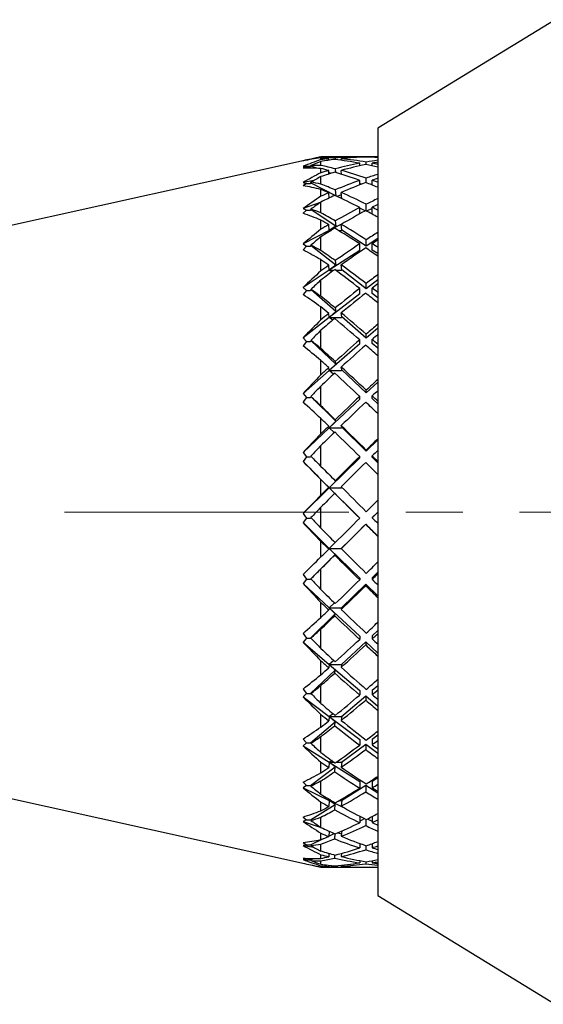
# Model space of a CAD drawing. Header units: inches. Extents: x 1.2 to 31.5, y 0.3 to 21.7.
# Tile 2 of 20: x 3.2 to 4.2, y 10.1 to 11.8. Entities that reach past the tile are written whole.
import ezdxf

# ---------------------------------------------------------------- set-up
doc = ezdxf.new("R2010")
doc.units = ezdxf.units.IN
doc.header["$MEASUREMENT"] = 0
doc.linetypes.add('CENTERX2', pattern=[0.8, 0.5, -0.1, 0.1, -0.1])

msp = doc.modelspace()

# ---------------------------------------------------------------- linework, layer by layer
at = {"color": 7, "linetype": 'Continuous', "lineweight": 25}
for p, q in [((4.178, 11.8381), (3.8658, 11.647)), ((3.8658, 11.647), (3.8658, 10.297)), ((3.7372, 11.5906), (1.9958, 11.2046)), ((3.7406, 11.5913), (3.7345, 11.5897)), ((3.7406, 11.5913), (3.743, 11.5913)), ((3.7484, 11.5922), (3.7482, 11.593)), ((3.7658, 11.5969), (3.7577, 11.5952)), ((3.823, 11.5969), (3.7658, 11.5969)), ((3.7658, 11.5963), (3.7658, 11.5969)), ((3.7658, 11.5919), (3.7658, 11.5948)), ((3.7797, 11.591), (3.7795, 11.5935)), ((3.791, 11.5946), (3.7912, 11.5922)), ((3.8019, 11.5908), (3.8016, 11.5936)), ((3.834, 11.5961), (3.834, 11.5969)), ((3.8455, 11.5965), (3.8455, 11.5969)), ((3.8561, 11.5961), (3.8561, 11.5969)), ((3.7485, 11.5804), (3.7345, 11.5801)), ((3.7345, 11.5801), (3.7406, 11.58)), ((3.7406, 11.58), (3.7345, 11.5771)), ((3.7406, 11.58), (3.7476, 11.58)), ((3.7476, 11.58), (3.7485, 11.5803)), ((3.7485, 11.5803), (3.7482, 11.5818)), ((3.7586, 11.5767), (3.7485, 11.5803)), ((3.7658, 11.5819), (3.7658, 11.5889)), ((3.7658, 11.5688), (3.7658, 11.5764)), ((3.78, 11.5667), (3.7795, 11.5727)), ((3.791, 11.5758), (3.7916, 11.5693)), ((3.8023, 11.566), (3.8016, 11.573)), ((3.834, 11.5811), (3.834, 11.5855)), ((3.8455, 11.5832), (3.8455, 11.5876)), ((3.8561, 11.5809), (3.8561, 11.5856)), ((3.7541, 11.5555), (3.7345, 11.5517)), ((3.7658, 11.5489), (3.7658, 11.5621)), ((3.7836, 11.5677), (3.7798, 11.5691)), ((3.834, 11.5475), (3.834, 11.5554)), ((3.8455, 11.5512), (3.8455, 11.5595)), ((3.8561, 11.5471), (3.8561, 11.5558)), ((3.7345, 11.5517), (3.7406, 11.5502)), ((3.7406, 11.5502), (3.7345, 11.546)), ((3.7406, 11.5502), (3.7476, 11.5502)), ((3.7476, 11.5502), (3.7485, 11.5507)), ((3.7485, 11.5507), (3.7482, 11.5521)), ((3.792, 11.5283), (3.7485, 11.5507)), ((3.7658, 11.5275), (3.7658, 11.5396)), ((3.791, 11.5387), (3.792, 11.5283)), ((3.8369, 11.5486), (3.834, 11.5497)), ((3.8561, 11.5494), (3.8531, 11.5483)), ((3.7804, 11.5244), (3.7795, 11.5337)), ((3.792, 11.5283), (3.7918, 11.5282)), ((3.802, 11.53), (3.7941, 11.5271)), ((3.8027, 11.5231), (3.8016, 11.5341)), ((3.7646, 11.5166), (3.7345, 11.5058)), ((3.7345, 11.5058), (3.7406, 11.5029)), ((3.7476, 11.5029), (3.7485, 11.5035)), ((3.7485, 11.5035), (3.7482, 11.5048)), ((3.792, 11.4749), (3.7485, 11.5035)), ((3.7658, 11.4984), (3.7658, 11.5174)), ((3.834, 11.4964), (3.834, 11.5077)), ((3.8437, 11.5017), (3.834, 11.5067)), ((3.8455, 11.5016), (3.8455, 11.5135)), ((3.8561, 11.5062), (3.8463, 11.5012)), ((3.8561, 11.4959), (3.8561, 11.5081)), ((3.7406, 11.5029), (3.7345, 11.4976)), ((3.7406, 11.5029), (3.7476, 11.5029)), ((3.7658, 11.4694), (3.7658, 11.4855)), ((3.7806, 11.4673), (3.7795, 11.4776)), ((3.8022, 11.4784), (3.7806, 11.4673)), ((3.792, 11.4749), (3.7806, 11.4673)), ((3.791, 11.4843), (3.792, 11.4749)), ((3.8027, 11.4679), (3.8016, 11.4781)), ((3.7806, 11.4673), (3.7345, 11.4436)), ((3.7658, 11.4319), (3.7658, 11.4561)), ((3.7806, 11.4673), (3.7837, 11.4673)), ((3.7823, 11.4664), (3.7806, 11.4673)), ((3.7966, 11.4673), (3.8018, 11.4673)), ((3.8018, 11.4673), (3.8027, 11.4679)), ((3.8455, 11.4399), (3.8027, 11.4679)), ((3.8658, 11.4532), (3.8455, 11.4399)), ((3.7345, 11.4436), (3.7406, 11.4394)), ((3.7406, 11.4394), (3.7345, 11.4331)), ((3.7406, 11.4394), (3.7476, 11.4394)), ((3.7476, 11.4394), (3.7485, 11.4401)), ((3.7485, 11.4401), (3.7482, 11.4413)), ((3.792, 11.4063), (3.7485, 11.4401)), ((3.834, 11.4323), (3.834, 11.4436)), ((3.8455, 11.4399), (3.8455, 11.4511)), ((3.8561, 11.4329), (3.8561, 11.4442)), ((3.834, 11.4323), (3.7806, 11.3973)), ((3.8658, 11.4265), (3.8561, 11.4329)), ((3.7658, 11.3961), (3.7658, 11.4159)), ((3.7806, 11.3973), (3.7795, 11.4061)), ((3.792, 11.4063), (3.7806, 11.3973)), ((3.791, 11.4143), (3.792, 11.4063)), ((3.8027, 11.398), (3.8016, 11.4067)), ((3.7806, 11.3973), (3.7345, 11.367)), ((3.7806, 11.3973), (3.7886, 11.3973)), ((3.7848, 11.3945), (3.7806, 11.3973)), ((3.7916, 11.3973), (3.8018, 11.3973)), ((3.8018, 11.3973), (3.8027, 11.398)), ((3.8455, 11.3648), (3.8027, 11.398)), ((3.7345, 11.367), (3.7406, 11.3617)), ((3.7658, 11.3515), (3.7658, 11.3801)), ((3.834, 11.3558), (3.834, 11.3652)), ((3.8658, 11.3806), (3.8455, 11.3648)), ((3.8455, 11.3648), (3.8455, 11.3741)), ((3.8561, 11.3565), (3.8561, 11.366)), ((3.7406, 11.3617), (3.7345, 11.3547)), ((3.7406, 11.3617), (3.7476, 11.3617)), ((3.7476, 11.3617), (3.7485, 11.3626)), ((3.7485, 11.3626), (3.7482, 11.3635)), ((3.792, 11.3245), (3.7485, 11.3626)), ((3.834, 11.3558), (3.7806, 11.3143)), ((3.8658, 11.349), (3.8561, 11.3565)), ((3.7658, 11.3099), (3.7658, 11.3327)), ((3.791, 11.3309), (3.792, 11.3245)), ((3.7806, 11.3143), (3.7345, 11.2785)), ((3.7806, 11.3143), (3.7795, 11.3214)), ((3.792, 11.3245), (3.7806, 11.3143)), ((3.7806, 11.3143), (3.8018, 11.3143)), ((3.7866, 11.3096), (3.7806, 11.3143)), ((3.8027, 11.3151), (3.8016, 11.3222)), ((3.8018, 11.3143), (3.8027, 11.3151)), ((3.8455, 11.2777), (3.8027, 11.3151)), ((3.8658, 11.2955), (3.8455, 11.2777)), ((3.7345, 11.2785), (3.7406, 11.2722)), ((3.7658, 11.2595), (3.7658, 11.2917)), ((3.8455, 11.2777), (3.8455, 11.285)), ((3.7406, 11.2722), (3.7345, 11.2646)), ((3.7406, 11.2722), (3.7476, 11.2722)), ((3.7476, 11.2722), (3.7485, 11.2731)), ((3.7485, 11.2731), (3.7482, 11.2739)), ((3.792, 11.232), (3.7485, 11.2731)), ((3.834, 11.2677), (3.7806, 11.221)), ((3.834, 11.2677), (3.834, 11.2749)), ((3.8561, 11.2685), (3.8561, 11.2757)), ((3.8658, 11.26), (3.8561, 11.2685)), ((3.7658, 11.2135), (3.7658, 11.2386)), ((3.7806, 11.221), (3.7795, 11.2261)), ((3.792, 11.232), (3.7806, 11.221)), ((3.791, 11.2367), (3.792, 11.232)), ((3.8027, 11.2218), (3.8016, 11.227)), ((3.7806, 11.221), (3.7345, 11.1806)), ((3.7806, 11.221), (3.8018, 11.221)), ((3.788, 11.2144), (3.7806, 11.221)), ((3.8018, 11.221), (3.8027, 11.2218)), ((3.8455, 11.1814), (3.8027, 11.2218)), ((3.7658, 11.1587), (3.7658, 11.1936)), ((3.8658, 11.2006), (3.8455, 11.1814)), ((3.7345, 11.1806), (3.7406, 11.1736)), ((3.7476, 11.1736), (3.7485, 11.1745)), ((3.7485, 11.1745), (3.7482, 11.175)), ((3.792, 11.1315), (3.7485, 11.1745)), ((3.834, 11.1705), (3.834, 11.1754)), ((3.8455, 11.1814), (3.8455, 11.1863)), ((3.8561, 11.1714), (3.8561, 11.1763)), ((3.7406, 11.1736), (3.7345, 11.1656)), ((3.7406, 11.1736), (3.7476, 11.1736)), ((3.834, 11.1705), (3.7806, 11.1201)), ((3.8658, 11.1622), (3.8561, 11.1714)), ((3.7658, 11.1097), (3.7658, 11.1364)), ((3.7806, 11.1201), (3.7795, 11.1231)), ((3.792, 11.1315), (3.7806, 11.1201)), ((3.791, 11.1343), (3.792, 11.1315)), ((3.8027, 11.121), (3.8016, 11.124)), ((3.7806, 11.1201), (3.7345, 11.0765)), ((3.7892, 11.1118), (3.7806, 11.1201)), ((3.7806, 11.1201), (3.8018, 11.1201)), ((3.8018, 11.1201), (3.8027, 11.121)), ((3.8455, 11.0787), (3.8027, 11.121)), ((3.7658, 11.0523), (3.7658, 11.0888)), ((3.8658, 11.0988), (3.8455, 11.0787)), ((3.7345, 11.0765), (3.7406, 11.0688)), ((3.8455, 11.0787), (3.8455, 11.0811)), ((3.8561, 11.0682), (3.8561, 11.0706)), ((3.7406, 11.0688), (3.7345, 11.0607)), ((3.7345, 11.0607), (3.7806, 11.0146)), ((3.7406, 11.0688), (3.7476, 11.0688)), ((3.7476, 11.0688), (3.7485, 11.0697)), ((3.834, 11.0673), (3.7806, 11.0146)), ((3.834, 11.0673), (3.834, 11.0697)), ((3.8658, 11.0587), (3.8561, 11.0682)), ((3.7658, 11.0018), (3.7658, 11.0292)), ((3.792, 11.0262), (3.7806, 11.0146)), ((3.791, 11.027), (3.792, 11.0262)), ((3.7806, 11.0146), (3.7345, 10.9691)), ((3.7806, 11.0146), (3.7795, 11.0155)), ((3.7911, 11.0041), (3.7806, 11.0146)), ((3.7806, 11.0146), (3.834, 10.9613)), ((3.7806, 11.0146), (3.8018, 11.0146)), ((3.7901, 11.0049), (3.7911, 11.0041)), ((3.8018, 11.0146), (3.8026, 11.0154)), ((3.7658, 10.9435), (3.7658, 10.9804)), ((3.8561, 10.9622), (3.8658, 10.9719)), ((3.7406, 10.9611), (3.7345, 10.9532)), ((3.7345, 10.9532), (3.7806, 10.9079)), ((3.7406, 10.9611), (3.7476, 10.9611)), ((3.7476, 10.9611), (3.7484, 10.9619)), ((3.8018, 10.9079), (3.8446, 10.9507)), ((3.834, 10.9613), (3.834, 10.961)), ((3.8446, 10.9507), (3.8446, 10.9504)), ((3.8446, 10.9507), (3.8658, 10.9294)), ((3.8561, 10.9622), (3.8561, 10.9619)), ((3.7658, 10.8929), (3.7658, 10.9203)), ((3.7909, 10.9182), (3.7806, 10.9079)), ((3.7476, 10.8537), (3.7911, 10.8972)), ((3.7806, 10.9079), (3.7795, 10.9066)), ((3.7806, 10.9079), (3.8018, 10.9079)), ((3.7911, 10.8972), (3.7806, 10.9079)), ((3.7806, 10.9079), (3.834, 10.8555)), ((3.7901, 10.896), (3.7911, 10.8972)), ((3.8027, 10.9088), (3.8016, 10.9075)), ((3.8018, 10.9079), (3.8027, 10.9088)), ((3.7658, 10.8355), (3.7658, 10.8718)), ((3.8561, 10.8564), (3.8658, 10.866)), ((3.7345, 10.8618), (3.7406, 10.8537)), ((3.7406, 10.8537), (3.7345, 10.8462)), ((3.7345, 10.8462), (3.7806, 10.8031)), ((3.7406, 10.8537), (3.7476, 10.8537)), ((3.7476, 10.8537), (3.7485, 10.8546)), ((3.7485, 10.8546), (3.7482, 10.8543)), ((3.8018, 10.8031), (3.8446, 10.8451)), ((3.834, 10.8555), (3.834, 10.8527)), ((3.8446, 10.8451), (3.8658, 10.8243)), ((3.8446, 10.8451), (3.8446, 10.8423)), ((3.8561, 10.8564), (3.8561, 10.8536)), ((3.7658, 10.7865), (3.7658, 10.8129)), ((3.7899, 10.8119), (3.7806, 10.8031)), ((3.7806, 10.8031), (3.7795, 10.7996)), ((3.7806, 10.8031), (3.8018, 10.8031)), ((3.7911, 10.7926), (3.7806, 10.8031)), ((3.7806, 10.8031), (3.834, 10.7533)), ((3.8027, 10.804), (3.8016, 10.8005)), ((3.8018, 10.8031), (3.8027, 10.804)), ((3.7476, 10.7499), (3.7911, 10.7926)), ((3.7901, 10.7894), (3.7911, 10.7926)), ((3.7658, 10.7316), (3.7658, 10.7662)), ((3.8561, 10.7542), (3.8658, 10.7632)), ((3.7345, 10.7579), (3.7406, 10.7499)), ((3.7406, 10.7499), (3.7345, 10.743)), ((3.7345, 10.743), (3.7806, 10.7035)), ((3.7406, 10.7499), (3.7476, 10.7499)), ((3.7476, 10.7499), (3.7485, 10.7507)), ((3.7485, 10.7507), (3.7482, 10.7502)), ((3.8018, 10.7035), (3.8446, 10.7434)), ((3.834, 10.7533), (3.834, 10.7479)), ((3.8446, 10.7434), (3.8658, 10.7236)), ((3.8446, 10.7434), (3.8446, 10.7381)), ((3.8561, 10.7542), (3.8561, 10.7488)), ((1.9958, 10.7393), (3.7372, 10.3533)), ((3.7658, 10.6856), (3.7658, 10.7104)), ((3.7887, 10.7105), (3.7806, 10.7035)), ((3.7476, 10.6529), (3.7911, 10.6935)), ((3.7806, 10.7035), (3.7795, 10.6979)), ((3.7806, 10.7035), (3.8018, 10.7035)), ((3.7806, 10.7035), (3.834, 10.6577)), ((3.7911, 10.6935), (3.7806, 10.7035)), ((3.7901, 10.6884), (3.7911, 10.6935)), ((3.8027, 10.7043), (3.8016, 10.6988)), ((3.8018, 10.7035), (3.8027, 10.7043)), ((3.7345, 10.6604), (3.7406, 10.6529)), ((3.7658, 10.6351), (3.7658, 10.6668)), ((3.834, 10.6577), (3.834, 10.65)), ((3.8561, 10.6585), (3.8658, 10.6669)), ((3.8561, 10.6585), (3.8561, 10.6508)), ((3.7406, 10.6529), (3.7345, 10.6468)), ((3.7345, 10.6468), (3.7806, 10.612)), ((3.7406, 10.6529), (3.7476, 10.6529)), ((3.7476, 10.6529), (3.7485, 10.6536)), ((3.7485, 10.6536), (3.7482, 10.6528)), ((3.8018, 10.612), (3.8446, 10.6487)), ((3.8446, 10.6487), (3.8658, 10.6305)), ((3.8446, 10.6487), (3.8446, 10.641)), ((3.7476, 10.5656), (3.7911, 10.6028)), ((3.7658, 10.5935), (3.7658, 10.6158)), ((3.7806, 10.612), (3.7795, 10.6046)), ((3.7872, 10.6171), (3.7806, 10.612)), ((3.7806, 10.612), (3.8018, 10.612)), ((3.7806, 10.612), (3.834, 10.5717)), ((3.7911, 10.6028), (3.7806, 10.612)), ((3.7901, 10.596), (3.7911, 10.6028)), ((3.8027, 10.6127), (3.8016, 10.6053)), ((3.8018, 10.612), (3.8027, 10.6127)), ((3.7345, 10.5725), (3.7406, 10.5656)), ((3.7658, 10.5488), (3.7658, 10.5767)), ((3.834, 10.5717), (3.834, 10.5619)), ((3.8561, 10.5724), (3.8658, 10.5797)), ((3.8561, 10.5724), (3.8561, 10.5626)), ((3.7406, 10.5656), (3.7345, 10.5605)), ((3.7345, 10.5605), (3.7806, 10.5315)), ((3.7406, 10.5656), (3.7476, 10.5656)), ((3.7476, 10.5656), (3.7485, 10.5661)), ((3.7485, 10.5661), (3.7482, 10.5651)), ((3.8018, 10.5315), (3.8446, 10.5637)), ((3.8446, 10.5637), (3.8658, 10.5477)), ((3.8446, 10.5637), (3.8446, 10.5539)), ((3.7854, 10.5345), (3.7806, 10.5315)), ((3.7476, 10.4906), (3.7911, 10.5234)), ((3.7658, 10.5129), (3.7658, 10.532)), ((3.7806, 10.5315), (3.7795, 10.5223)), ((3.7806, 10.5315), (3.7896, 10.5315)), ((3.7806, 10.5315), (3.834, 10.4979)), ((3.7911, 10.5234), (3.7806, 10.5315)), ((3.7901, 10.515), (3.7911, 10.5234)), ((3.7924, 10.5315), (3.8018, 10.5315)), ((3.8027, 10.532), (3.8016, 10.523)), ((3.8018, 10.5315), (3.8027, 10.532)), ((3.7658, 10.4754), (3.7658, 10.4987)), ((3.8561, 10.4984), (3.8658, 10.5046)), ((3.8561, 10.4984), (3.8561, 10.4868)), ((3.7345, 10.4967), (3.7406, 10.4906)), ((3.7406, 10.4906), (3.7345, 10.4866)), ((3.7345, 10.4866), (3.7806, 10.4643)), ((3.7406, 10.4906), (3.7476, 10.4906)), ((3.7476, 10.4906), (3.7485, 10.491)), ((3.7485, 10.491), (3.7482, 10.4898)), ((3.8018, 10.4643), (3.8446, 10.4912)), ((3.834, 10.4979), (3.834, 10.4862)), ((3.8446, 10.4912), (3.8658, 10.4778)), ((3.8446, 10.4912), (3.8446, 10.4796)), ((3.7806, 10.4643), (3.7795, 10.4538)), ((3.7826, 10.4653), (3.7806, 10.4643)), ((3.7806, 10.4643), (3.7842, 10.4643)), ((3.7806, 10.4643), (3.8043, 10.4528)), ((3.7911, 10.4576), (3.7806, 10.4643)), ((3.7978, 10.4643), (3.8018, 10.4643)), ((3.8027, 10.4647), (3.8016, 10.4543)), ((3.8018, 10.4643), (3.8027, 10.4647)), ((3.7476, 10.4302), (3.7911, 10.4576)), ((3.7658, 10.4462), (3.7658, 10.4616)), ((3.7901, 10.4479), (3.7911, 10.4576)), ((3.7345, 10.4353), (3.7406, 10.4302)), ((3.7406, 10.4302), (3.7345, 10.4276)), ((3.7406, 10.4302), (3.7476, 10.4302)), ((3.7476, 10.4302), (3.7485, 10.4305)), ((3.7485, 10.4305), (3.7482, 10.4292)), ((3.7658, 10.417), (3.7658, 10.435)), ((3.834, 10.4368), (3.834, 10.4253)), ((3.834, 10.4281), (3.8427, 10.4324)), ((3.8446, 10.4314), (3.8446, 10.4202)), ((3.8474, 10.4319), (3.8561, 10.4277)), ((3.8561, 10.4364), (3.8561, 10.4257)), ((3.7345, 10.4276), (3.7648, 10.4177)), ((3.7476, 10.3863), (3.7704, 10.3973)), ((3.7658, 10.3955), (3.7658, 10.4067)), ((3.7804, 10.4104), (3.7795, 10.401)), ((3.7796, 10.4018), (3.7893, 10.4065)), ((3.7901, 10.3967), (3.791, 10.4058)), ((3.7955, 10.4077), (3.802, 10.4056)), ((3.8025, 10.4107), (3.8016, 10.4013)), ((3.7345, 10.3902), (3.7406, 10.3863)), ((3.7345, 10.385), (3.7536, 10.382)), ((3.7406, 10.3863), (3.7476, 10.3863)), ((3.7476, 10.3863), (3.7485, 10.3864)), ((3.7485, 10.3864), (3.7482, 10.385)), ((3.7658, 10.3755), (3.7658, 10.3876)), ((3.834, 10.3889), (3.834, 10.381)), ((3.834, 10.3883), (3.8349, 10.3886)), ((3.8446, 10.3852), (3.8446, 10.3776)), ((3.8552, 10.3883), (3.8561, 10.388)), ((3.8561, 10.3886), (3.8561, 10.3813)), ((3.7345, 10.3628), (3.7406, 10.3602)), ((3.7406, 10.3602), (3.7345, 10.3603)), ((3.7406, 10.3602), (3.7476, 10.3602)), ((3.7476, 10.3602), (3.7542, 10.3623)), ((3.7476, 10.3602), (3.7485, 10.3601)), ((3.7485, 10.3601), (3.7482, 10.3586)), ((3.7658, 10.3623), (3.7658, 10.369)), ((3.78, 10.3714), (3.7795, 10.3655)), ((3.78, 10.3707), (3.7811, 10.3711)), ((3.7901, 10.363), (3.7906, 10.3685)), ((3.8021, 10.3714), (3.8016, 10.3657)), ((3.7482, 10.3509), (3.7482, 10.3509)), ((3.7577, 10.3487), (3.7658, 10.3469)), ((3.7658, 10.3521), (3.7658, 10.358)), ((3.7658, 10.3477), (3.7658, 10.3496)), ((3.7658, 10.3469), (3.7658, 10.347)), ((3.7658, 10.3469), (3.823, 10.3469)), ((3.7797, 10.3505), (3.7795, 10.3485)), ((3.7901, 10.3478), (3.7902, 10.3495)), ((3.8018, 10.3504), (3.8016, 10.3485)), ((3.834, 10.3587), (3.834, 10.3546)), ((3.834, 10.3471), (3.834, 10.347)), ((3.8446, 10.3567), (3.8446, 10.3531)), ((3.8561, 10.3585), (3.8561, 10.3548)), ((3.8561, 10.3471), (3.8561, 10.347)), ((3.8658, 10.297), (4.178, 10.1058))]:
    msp.add_line(p, q, dxfattribs=at)
at = {"color": 7, "linetype": 'CENTERX2', "lineweight": 18}
msp.add_line((9.4152, 10.9719), (1.2302, 10.9719), dxfattribs=at)
at = {"color": 7, "linetype": 'Continuous', "lineweight": 25}
for centre, major_axis, ratio, start_param, end_param in [((3.9832, 10.9435), (0.5454, -0.4819), 0.819057, 2.526106, 2.575695), ((3.9832, 10.9486), (0.544, -0.467), 0.849138, 2.557178, 2.579074), ((3.9832, 10.9746), (0.643, 0.2057), 0.969536, 1.598892, 1.64848), ((4.0074, 10.9432), (0.5497, -0.4857), 0.819057, 2.561363, 2.589212), ((4.0055, 10.9484), (0.548, -0.4704), 0.849138, 2.574712, 2.589778), ((3.857, 10.9719), (0.4823, -0.4823), 0.824288, 2.365947, 2.406627), ((3.834, 10.9719), (0.4823, -0.4823), 0.824288, 2.347439, 2.369449), ((3.834, 10.9719), (0.4458, 0.4458), 0.982641, 0.88142, 0.90343), ((3.8552, 10.9719), (0.4458, 0.4458), 0.982641, 0.898456, 0.937645), ((3.834, 10.9719), (0.4823, -0.4823), 0.824288, 2.260173, 2.330403), ((3.834, 10.9719), (0.4458, 0.4458), 0.982641, 0.794153, 0.862912), ((3.8552, 10.9719), (0.4458, 0.4458), 0.982641, 0.811125, 0.879949), ((3.857, 10.9719), (0.4823, -0.4823), 0.824288, 2.27861, 2.34891), ((3.834, 10.9719), (0.4458, -0.4458), 0.982641, 2.347439, 2.36495), ((3.857, 10.9719), (0.4458, -0.4458), 0.982641, 2.365876, 2.38432), ((3.834, 10.9719), (0.4458, -0.4458), 0.982641, 2.296476, 2.330468), ((3.834, 10.9719), (0.4458, 0.4458), 0.982641, 0.758739, 0.775716), ((3.834, 10.9719), (0.4823, 0.4823), 0.824288, 0.830457, 0.862983), ((3.857, 10.9719), (0.4458, -0.4458), 0.982641, 2.33337, 2.348905), ((3.8552, 10.9719), (0.4458, 0.4458), 0.982641, 0.777153, 0.792688), ((3.9832, 10.9185), (0.5667, -0.5339), 0.680547, 2.469726, 2.519315), ((4.0055, 10.9746), (0.6477, 0.2072), 0.969536, 1.631349, 1.659185), ((4.0074, 10.918), (0.5713, -0.5381), 0.680547, 2.504982, 2.532832), ((3.857, 10.9719), (0.5151, -0.5151), 0.687239, 2.27868, 2.31936), ((3.834, 10.9719), (0.5151, -0.5151), 0.687239, 2.260173, 2.282183), ((3.834, 10.9719), (0.4823, 0.4823), 0.824288, 0.968686, 0.990696), ((3.834, 10.9719), (0.4823, 0.4823), 0.824288, 0.88142, 0.950179), ((3.8552, 10.9719), (0.4823, 0.4823), 0.824288, 0.898391, 0.967215), ((3.857, 10.9719), (0.5151, -0.5151), 0.687239, 2.191343, 2.261644), ((3.834, 10.9719), (0.4823, -0.4823), 0.824288, 2.20921, 2.243201), ((3.8552, 10.9719), (0.4823, 0.4823), 0.824288, 0.864419, 0.879954), ((3.857, 10.9719), (0.4823, -0.4823), 0.824288, 2.246103, 2.261638), ((3.9832, 11.0004), (0.5454, 0.4819), 0.819057, 1.273166, 1.322755), ((4.0055, 11.0006), (0.5494, 0.4854), 0.819057, 1.305624, 1.33346), ((3.8552, 10.9719), (0.4823, 0.4823), 0.824288, 0.985723, 1.024912), ((3.834, 10.9719), (0.5151, -0.5151), 0.687239, 2.172906, 2.243137), ((3.834, 10.9719), (0.5151, 0.5151), 0.687239, 0.968686, 1.037445), ((3.834, 10.9719), (0.5151, 0.5151), 0.687239, 0.917723, 0.950249), ((3.8552, 10.9719), (0.5151, 0.5151), 0.687239, 0.951685, 0.967221), ((3.857, 10.9719), (0.5151, -0.5151), 0.687239, 2.158837, 2.174372), ((3.9832, 10.8951), (0.5926, -0.5722), 0.558192, 2.393972, 2.443561), ((4.0074, 10.8945), (0.5973, -0.5768), 0.558192, 2.429228, 2.457077), ((3.857, 10.9719), (0.544, -0.544), 0.565735, 2.191414, 2.232094), ((3.834, 10.9719), (0.544, -0.544), 0.565735, 2.172906, 2.194916), ((3.8552, 10.9719), (0.5151, 0.5151), 0.687239, 0.985658, 1.054482), ((3.834, 10.9719), (0.5151, -0.5151), 0.687239, 2.121943, 2.155935), ((3.9832, 11.0254), (0.5667, 0.5339), 0.680547, 1.329547, 1.379135), ((3.834, 10.9719), (0.5151, 0.5151), 0.687239, 1.055953, 1.077963), ((3.8552, 10.9719), (0.5151, 0.5151), 0.687239, 1.072989, 1.112178), ((3.834, 10.9719), (0.544, -0.544), 0.565735, 2.08564, 2.15587), ((3.857, 10.9719), (0.544, -0.544), 0.565735, 2.104077, 2.174377), ((3.834, 10.9719), (0.544, 0.544), 0.565735, 1.00499, 1.037516), ((4.0055, 11.0258), (0.5709, 0.5378), 0.680547, 1.362004, 1.38984), ((4.0074, 10.8732), (0.6214, -0.6083), 0.448099, 2.348261, 2.376111), ((3.834, 10.9719), (0.544, 0.544), 0.565735, 1.055953, 1.124712), ((3.8552, 10.9719), (0.544, 0.544), 0.565735, 1.038952, 1.054487), ((3.857, 10.9719), (0.544, -0.544), 0.565735, 2.07157, 2.087105), ((3.9832, 10.874), (0.6165, -0.6035), 0.448099, 2.313005, 2.362594), ((3.857, 10.9719), (0.5687, -0.5687), 0.455692, 2.104147, 2.144827), ((3.8552, 10.9719), (0.544, 0.544), 0.565735, 1.072924, 1.141748), ((3.834, 10.9719), (0.544, -0.544), 0.565735, 2.034677, 2.068669), ((3.9832, 11.0488), (0.5926, 0.5722), 0.558192, 1.405301, 1.45489), ((3.834, 10.9719), (0.5687, -0.5687), 0.455692, 2.08564, 2.10765), ((3.834, 10.9719), (0.544, 0.544), 0.565735, 1.143219, 1.165229), ((3.8552, 10.9719), (0.544, 0.544), 0.565735, 1.160255, 1.199445), ((3.834, 10.9719), (0.5687, -0.5687), 0.455692, 1.998373, 2.068604), ((3.857, 10.9719), (0.5687, -0.5687), 0.455692, 2.016811, 2.087111), ((4.0055, 11.0494), (0.597, 0.5764), 0.558192, 1.437758, 1.465594), ((3.834, 10.9719), (0.5687, 0.5687), 0.455692, 1.092256, 1.124782), ((4.0074, 10.855), (0.6419, -0.6339), 0.347164, 2.265179, 2.293028), ((3.834, 10.9719), (0.5687, 0.5687), 0.455692, 1.143219, 1.211978), ((3.8552, 10.9719), (0.5687, 0.5687), 0.455692, 1.160191, 1.229015), ((3.834, 10.9719), (0.5687, -0.5687), 0.455692, 1.94741, 1.981402), ((3.8552, 10.9719), (0.5687, 0.5687), 0.455692, 1.126218, 1.141754), ((3.857, 10.9719), (0.5687, -0.5687), 0.455692, 1.984304, 1.999839), ((3.9832, 10.856), (0.6368, -0.6289), 0.347164, 2.229923, 2.279512), ((3.857, 10.9719), (0.5892, -0.5892), 0.354086, 2.016881, 2.057561), ((3.834, 10.9719), (0.5892, -0.5892), 0.354086, 1.998373, 2.020383), ((3.834, 10.9719), (0.5687, 0.5687), 0.455692, 1.230486, 1.252495), ((3.857, 10.9719), (0.5892, -0.5892), 0.354086, 1.929544, 1.999845), ((3.9832, 11.0699), (0.6165, 0.6035), 0.448099, 1.486268, 1.535857), ((3.8552, 10.9719), (0.5687, 0.5687), 0.455692, 1.247522, 1.286711), ((3.834, 10.9719), (0.5892, -0.5892), 0.354086, 1.911107, 1.981337), ((3.834, 10.9719), (0.5892, 0.5892), 0.354086, 1.179522, 1.212049), ((4.0055, 11.0706), (0.621, 0.6079), 0.448099, 1.518725, 1.546561), ((3.834, 10.9719), (0.5892, 0.5892), 0.354086, 1.230486, 1.299245), ((3.8552, 10.9719), (0.5892, 0.5892), 0.354086, 1.213485, 1.22902), ((3.857, 10.9719), (0.5892, -0.5892), 0.354086, 1.897038, 1.912572), ((3.9832, 10.8414), (0.6529, -0.6486), 0.252929, 2.145805, 2.195394), ((4.0074, 10.8404), (0.6581, -0.6538), 0.252929, 2.181061, 2.20891), ((3.857, 10.9719), (0.6051, -0.6051), 0.258587, 1.929615, 1.970295), ((3.8552, 10.9719), (0.5892, 0.5892), 0.354086, 1.247457, 1.316281), ((3.834, 10.9719), (0.5892, -0.5892), 0.354086, 1.860144, 1.894136), ((3.834, 10.9719), (0.6051, -0.6051), 0.258587, 1.911107, 1.933117), ((3.834, 10.9719), (0.5892, 0.5892), 0.354086, 1.317752, 1.339762), ((3.8552, 10.9719), (0.5892, 0.5892), 0.354086, 1.334788, 1.373978), ((3.834, 10.9719), (0.6051, -0.6051), 0.258587, 1.823841, 1.894071), ((3.857, 10.9719), (0.6051, -0.6051), 0.258587, 1.842278, 1.912578), ((3.9832, 11.0879), (0.6368, 0.6289), 0.347164, 1.56935, 1.618939), ((3.834, 10.9719), (0.6051, 0.6051), 0.258587, 1.266789, 1.299315), ((4.0055, 11.0888), (0.6415, 0.6335), 0.347164, 1.601808, 1.629643), ((3.8552, 10.9719), (0.6051, 0.6051), 0.258587, 1.300751, 1.316287), ((3.9832, 10.8308), (0.6644, -0.6626), 0.163368, 2.061136, 2.110725), ((4.0074, 10.8297), (0.6697, -0.6679), 0.163368, 2.096393, 2.124242), ((3.834, 10.9719), (0.6051, 0.6051), 0.258587, 1.317752, 1.386511), ((3.8552, 10.9719), (0.6051, 0.6051), 0.258587, 1.334724, 1.403547), ((3.834, 10.9719), (0.6051, -0.6051), 0.258587, 1.772877, 1.806869), ((3.857, 10.9719), (0.6051, -0.6051), 0.258587, 1.809771, 1.825306), ((3.857, 10.9719), (0.6164, -0.6164), 0.167313, 1.842348, 1.883028), ((3.834, 10.9719), (0.6164, -0.6164), 0.167313, 1.823841, 1.84585), ((3.834, 10.9719), (0.6051, 0.6051), 0.258587, 1.405019, 1.427028), ((3.857, 10.9719), (0.6164, -0.6164), 0.167313, 1.755011, 1.825312), ((3.9832, 11.1025), (0.6529, 0.6486), 0.252929, 1.653468, 1.703057), ((3.8552, 10.9719), (0.6051, 0.6051), 0.258587, 1.422055, 1.461244), ((3.834, 10.9719), (0.6164, -0.6164), 0.167313, 1.736574, 1.806804), ((4.0055, 11.1034), (0.6577, 0.6534), 0.252929, 1.685925, 1.713761), ((3.834, 10.9719), (0.6164, 0.6164), 0.167313, 1.354055, 1.386581), ((4.0074, 10.8234), (0.6766, -0.6762), 0.076738, 2.011435, 2.039284), ((3.834, 10.9719), (0.6164, 0.6164), 0.167313, 1.405019, 1.473778), ((3.8552, 10.9719), (0.6164, 0.6164), 0.167313, 1.388018, 1.403553), ((3.857, 10.9719), (0.6164, -0.6164), 0.167313, 1.722505, 1.73804), ((3.9832, 10.8245), (0.6712, -0.6708), 0.076738, 1.976178, 2.025767), ((3.857, 10.9719), (0.6231, -0.6231), 0.078673, 1.755082, 1.795762), ((3.8552, 10.9719), (0.6164, 0.6164), 0.167313, 1.42199, 1.490814), ((3.834, 10.9719), (0.6164, -0.6164), 0.167313, 1.685611, 1.719603), ((3.834, 10.9719), (0.6231, -0.6231), 0.078673, 1.736574, 1.758584), ((3.834, 10.9719), (0.6164, 0.6164), 0.167313, 1.492285, 1.514295), ((3.857, 10.9719), (0.6231, -0.6231), 0.078673, 1.667745, 1.738045), ((3.9832, 11.1131), (0.6644, 0.6626), 0.163368, 1.738136, 1.787725), ((3.8552, 10.9719), (0.6164, 0.6164), 0.167313, 1.509321, 1.548511), ((3.834, 10.9719), (0.6231, -0.6231), 0.078673, 1.649308, 1.719538), ((4.0055, 11.1141), (0.6693, 0.6675), 0.163368, 1.770594, 1.79843), ((3.834, 10.9719), (0.6231, 0.6231), 0.078673, 1.441322, 1.473848), ((4.0074, 10.8215), (0.6785, -0.6785), 0.008538, 4.328981, 4.35683), ((3.8552, 10.9719), (0.6231, 0.6231), 0.078673, 1.475284, 1.49082), ((3.857, 10.9719), (0.6231, -0.6231), 0.078673, 1.635238, 1.650773), ((3.9832, 10.8227), (0.6732, -0.6732), 0.008538, 4.342497, 4.392086), ((3.834, 10.9719), (0.6231, 0.6231), 0.078673, 1.492285, 1.561044), ((3.8552, 10.9719), (0.6231, 0.6231), 0.078673, 1.509256, 1.57808), ((3.834, 10.9719), (0.6231, -0.6231), 0.078673, 1.598344, 1.632336), ((3.857, 10.9719), (0.625, -0.625), 0.008755, 4.57469, 4.61537), ((3.834, 10.9719), (0.625, -0.625), 0.008755, 4.611868, 4.633878), ((3.9832, 11.1194), (0.6712, 0.6708), 0.076738, 1.823094, 1.872683), ((3.834, 10.9719), (0.6231, 0.6231), 0.078673, 1.579552, 1.601561), ((3.8552, 10.9719), (0.6231, 0.6231), 0.078673, 1.596588, 1.635777), ((3.834, 10.9719), (0.625, -0.625), 0.008755, 4.650914, 4.721144), ((3.857, 10.9719), (0.625, -0.625), 0.008755, 4.632407, 4.702707), ((3.834, 10.9719), (0.625, 0.625), 0.008755, 4.722071, 4.754597), ((4.0055, 11.1204), (0.6762, 0.6757), 0.076738, 1.855552, 1.883388), ((3.8552, 10.9719), (0.625, 0.625), 0.008755, 4.705099, 4.720635), ((3.9832, 10.8254), (0.6703, -0.6696), 0.093964, 4.427564, 4.477152), ((4.0074, 10.8243), (0.6756, -0.675), 0.093964, 4.414047, 4.441896), ((3.834, 10.9719), (0.625, 0.625), 0.008755, 4.634875, 4.703634), ((3.8552, 10.9719), (0.625, 0.625), 0.008755, 4.617838, 4.686662), ((3.834, 10.9719), (0.625, -0.625), 0.008755, 4.738116, 4.772107), ((3.857, 10.9719), (0.625, -0.625), 0.008755, 4.719679, 4.735214), ((3.857, 10.9719), (0.6221, -0.6221), 0.096318, 4.661957, 4.702637), ((3.834, 10.9719), (0.6221, -0.6221), 0.096318, 4.699134, 4.721144), ((3.834, 10.9719), (0.625, 0.625), 0.008755, 4.594358, 4.616367), ((3.857, 10.9719), (0.6221, -0.6221), 0.096318, 4.719673, 4.789974), ((3.9832, 11.1212), (0.6732, 0.6732), 0.008538, 4.325423, 4.375012), ((3.8552, 10.9719), (0.625, 0.625), 0.008755, 4.560142, 4.599331), ((3.834, 10.9719), (0.6221, -0.6221), 0.096318, 4.73818, 4.808411), ((3.834, 10.9719), (0.6221, 0.6221), 0.096318, 4.634804, 4.66733), ((4.0055, 11.1223), (0.6781, 0.6781), 0.008538, 4.314718, 4.342554), ((3.8552, 10.9719), (0.6221, 0.6221), 0.096318, 4.617833, 4.633368), ((3.9832, 10.8326), (0.6625, -0.6603), 0.181051, 4.512479, 4.562068), ((4.0074, 10.8315), (0.6678, -0.6655), 0.181051, 4.498962, 4.526812), ((3.834, 10.9719), (0.6221, 0.6221), 0.096318, 4.547608, 4.616367), ((3.857, 10.9719), (0.6221, -0.6221), 0.096318, 4.806945, 4.82248), ((3.857, 10.9719), (0.6145, -0.6145), 0.185369, 4.749223, 4.789903), ((3.8552, 10.9719), (0.6221, 0.6221), 0.096318, 4.530572, 4.599396), ((3.834, 10.9719), (0.6221, -0.6221), 0.096318, 4.825382, 4.859374), ((3.834, 10.9719), (0.6145, -0.6145), 0.185369, 4.786401, 4.808411), ((3.834, 10.9719), (0.6221, 0.6221), 0.096318, 4.507091, 4.529101), ((3.857, 10.9719), (0.6145, -0.6145), 0.185369, 4.80694, 4.87724), ((3.9832, 11.1185), (0.6703, 0.6696), 0.093964, 4.240357, 4.289945), ((3.8552, 10.9719), (0.6221, 0.6221), 0.096318, 4.472875, 4.512065), ((3.834, 10.9719), (0.6145, -0.6145), 0.185369, 4.825447, 4.895677), ((3.834, 10.9719), (0.6145, 0.6145), 0.185369, 4.547538, 4.580064), ((4.0055, 11.1195), (0.6752, 0.6746), 0.093964, 4.229652, 4.257488), ((3.9832, 10.844), (0.65, -0.6451), 0.271403, 4.597062, 4.646651), ((4.0074, 10.843), (0.6552, -0.6503), 0.271403, 4.583546, 4.611395), ((3.834, 10.9719), (0.6145, 0.6145), 0.185369, 4.460342, 4.529101), ((3.8552, 10.9719), (0.6145, 0.6145), 0.185369, 4.530566, 4.546102), ((3.857, 10.9719), (0.6145, -0.6145), 0.185369, 4.894212, 4.909747), ((3.857, 10.9719), (0.6023, -0.6023), 0.277355, 4.83649, 4.87717), ((3.8552, 10.9719), (0.6145, 0.6145), 0.185369, 4.443306, 4.512129), ((3.834, 10.9719), (0.6145, -0.6145), 0.185369, 4.912648, 4.94664), ((3.834, 10.9719), (0.6023, -0.6023), 0.277355, 4.873667, 4.895677), ((3.834, 10.9719), (0.6145, 0.6145), 0.185369, 4.419825, 4.441834), ((3.857, 10.9719), (0.6023, -0.6023), 0.277355, 4.894206, 4.964506), ((3.9832, 11.1113), (0.6625, 0.6603), 0.181051, 4.155441, 4.20503), ((3.8552, 10.9719), (0.6145, 0.6145), 0.185369, 4.385609, 4.424798), ((3.834, 10.9719), (0.6023, -0.6023), 0.277355, 4.912713, 4.982944), ((3.834, 10.9719), (0.6023, 0.6023), 0.277355, 4.460272, 4.492798), ((4.0055, 11.1123), (0.6674, 0.6651), 0.181051, 4.144737, 4.172573), ((3.8552, 10.9719), (0.6023, 0.6023), 0.277355, 4.4433, 4.458835), ((3.9832, 10.8593), (0.6331, -0.6242), 0.366809, 4.681022, 4.730611), ((4.0074, 10.8584), (0.6381, -0.6292), 0.366809, 4.667506, 4.695355), ((3.834, 10.9719), (0.6023, 0.6023), 0.277355, 4.373075, 4.441834), ((3.8552, 10.9719), (0.6023, 0.6023), 0.277355, 4.356039, 4.424863), ((3.834, 10.9719), (0.6023, -0.6023), 0.277355, 4.999915, 5.033907), ((3.857, 10.9719), (0.6023, -0.6023), 0.277355, 4.981478, 4.997013), ((3.857, 10.9719), (0.5854, -0.5854), 0.373917, 4.923756, 4.964436), ((3.834, 10.9719), (0.5854, -0.5854), 0.373917, 4.960934, 4.982944), ((3.834, 10.9719), (0.6023, 0.6023), 0.277355, 4.332558, 4.354568), ((3.857, 10.9719), (0.5854, -0.5854), 0.373917, 4.981472, 5.051773), ((3.9832, 11.0999), (0.65, 0.6451), 0.271403, 4.070858, 4.120447), ((3.8552, 10.9719), (0.6023, 0.6023), 0.277355, 4.298342, 4.337532), ((3.834, 10.9719), (0.5854, -0.5854), 0.373917, 4.99998, 5.07021), ((3.834, 10.9719), (0.5854, 0.5854), 0.373917, 4.373005, 4.405531), ((4.0055, 11.1008), (0.6548, 0.6498), 0.271403, 4.060153, 4.087989), ((3.8552, 10.9719), (0.5854, 0.5854), 0.373917, 4.356033, 4.371569), ((3.9832, 10.878), (0.612, -0.5977), 0.469366, 4.763799, 4.813388), ((4.0074, 10.8773), (0.6168, -0.6025), 0.469366, 4.750282, 4.778131), ((3.834, 10.9719), (0.5854, 0.5854), 0.373917, 4.285809, 4.354568), ((3.8552, 10.9719), (0.5854, 0.5854), 0.373917, 4.268773, 4.337597), ((3.834, 10.9719), (0.5854, -0.5854), 0.373917, 5.087181, 5.121173), ((3.857, 10.9719), (0.5854, -0.5854), 0.373917, 5.068745, 5.084279), ((3.857, 10.9719), (0.5641, -0.5641), 0.477011, 5.011022, 5.051702), ((3.834, 10.9719), (0.5641, -0.5641), 0.477011, 5.0482, 5.07021), ((3.834, 10.9719), (0.5854, 0.5854), 0.373917, 4.245292, 4.267301), ((3.857, 10.9719), (0.5641, -0.5641), 0.477011, 5.068739, 5.139039), ((3.9832, 11.0846), (0.6331, 0.6242), 0.366809, 3.986898, 4.036487), ((4.0055, 11.0854), (0.6377, 0.6288), 0.366809, 3.976193, 4.004029), ((3.8552, 10.9719), (0.5854, 0.5854), 0.373917, 4.211076, 4.250265), ((3.834, 10.9719), (0.5641, -0.5641), 0.477011, 5.087246, 5.157476), ((3.834, 10.9719), (0.5641, 0.5641), 0.477011, 4.285739, 4.318265), ((3.9832, 10.8996), (0.5875, -0.5651), 0.581647, 4.844088, 4.893677), ((4.0074, 10.899), (0.5922, -0.5697), 0.581647, 4.830572, 4.858421), ((3.834, 10.9719), (0.5641, 0.5641), 0.477011, 4.198543, 4.267301), ((3.8552, 10.9719), (0.5641, 0.5641), 0.477011, 4.268767, 4.284302), ((3.857, 10.9719), (0.5641, -0.5641), 0.477011, 5.156011, 5.171546), ((3.857, 10.9719), (0.5385, -0.5385), 0.589083, 5.098289, 5.138969), ((3.8552, 10.9719), (0.5641, 0.5641), 0.477011, 4.181506, 4.25033), ((3.834, 10.9719), (0.5641, -0.5641), 0.477011, 5.174448, 5.20844), ((3.834, 10.9719), (0.5385, -0.5385), 0.589083, 5.135467, 5.157476), ((3.834, 10.9719), (0.5641, 0.5641), 0.477011, 4.158025, 4.180035), ((3.8552, 10.9719), (0.5641, 0.5641), 0.477011, 4.12381, 4.162999), ((3.834, 10.9719), (0.5385, -0.5385), 0.589083, 5.174513, 5.244743), ((3.857, 10.9719), (0.5385, -0.5385), 0.589083, 5.156005, 5.226306), ((3.9832, 11.0659), (0.612, 0.5977), 0.469366, 3.904122, 3.95371), ((4.0055, 11.0666), (0.6165, 0.6021), 0.469366, 3.893417, 3.921253), ((4.0074, 10.923), (0.5661, -0.5292), 0.706908, 4.904376, 4.932225), ((3.834, 10.9719), (0.5385, 0.5385), 0.589083, 4.198472, 4.230998), ((3.8552, 10.9719), (0.5385, 0.5385), 0.589083, 4.181501, 4.197036), ((3.9832, 10.9234), (0.5616, -0.525), 0.706908, 4.917893, 4.967482), ((3.857, 10.9719), (0.5088, -0.5088), 0.713336, 5.185555, 5.226235), ((3.834, 10.9719), (0.5385, 0.5385), 0.589083, 4.111276, 4.180035), ((3.8552, 10.9719), (0.5385, 0.5385), 0.589083, 4.09424, 4.163064), ((3.834, 10.9719), (0.5385, -0.5385), 0.589083, 5.261714, 5.295706), ((3.857, 10.9719), (0.5385, -0.5385), 0.589083, 5.243277, 5.258812), ((3.9832, 11.0443), (0.5875, 0.5651), 0.581647, 3.823832, 3.873421), ((3.834, 10.9719), (0.5088, -0.5088), 0.713336, 5.222733, 5.244743), ((3.834, 10.9719), (0.5385, 0.5385), 0.589083, 4.070759, 4.092769), ((3.8552, 10.9719), (0.5385, 0.5385), 0.589083, 4.036543, 4.075732), ((3.834, 10.9719), (0.5088, -0.5088), 0.713336, 5.261779, 5.332009), ((3.857, 10.9719), (0.5088, -0.5088), 0.713336, 5.243272, 5.313572), ((3.9832, 10.9486), (0.544, -0.467), 0.849138, 4.963809, 5.013397), ((4.0055, 11.0448), (0.5918, 0.5693), 0.581647, 3.813127, 3.840963), ((4.0074, 10.9484), (0.5484, -0.4707), 0.849138, 4.950292, 4.978141), ((3.834, 10.9719), (0.5088, 0.5088), 0.713336, 4.02401, 4.092769), ((3.8552, 10.9719), (0.5088, 0.5088), 0.713336, 4.006973, 4.075797), ((3.834, 10.9719), (0.5088, -0.5088), 0.713336, 5.348981, 5.382973), ((3.834, 10.9719), (0.5088, 0.5088), 0.713336, 4.111206, 4.143732), ((3.8552, 10.9719), (0.5088, 0.5088), 0.713336, 4.094234, 4.109769), ((3.857, 10.9719), (0.5088, -0.5088), 0.713336, 5.330544, 5.346079), ((3.9832, 11.0205), (0.5616, 0.525), 0.706908, 3.750028, 3.799616), ((3.9832, 10.9746), (0.643, 0.2057), 0.969536, 4.033215, 4.082804), ((3.857, 10.9719), (0.4752, -0.4752), 0.85413, 5.272822, 5.313502), ((3.834, 10.9719), (0.4752, -0.4752), 0.85413, 5.31, 5.332009), ((3.834, 10.9719), (0.5088, 0.5088), 0.713336, 3.983492, 4.005502), ((3.8552, 10.9719), (0.5088, 0.5088), 0.713336, 3.949277, 3.988466), ((3.834, 10.9719), (0.4752, -0.4752), 0.85413, 5.349046, 5.419276), ((3.857, 10.9719), (0.4752, -0.4752), 0.85413, 5.330538, 5.400839), ((3.834, 10.9719), (0.4752, 0.4752), 0.85413, 4.023939, 4.056465), ((3.9832, 10.9953), (0.544, 0.467), 0.849138, 3.708473, 3.753701), ((4.0055, 11.0209), (0.5658, 0.5289), 0.706908, 3.739323, 3.767159), ((4.0074, 10.9746), (0.6481, 0.2073), 0.969536, 4.019699, 4.047548), ((4.0055, 10.9955), (0.548, 0.4704), 0.849138, 3.693407, 3.721243), ((3.857, 10.9719), (0.4458, 0.4458), 0.982641, 3.789292, 3.829972), ((3.834, 10.9719), (0.4458, 0.4458), 0.982641, 3.82647, 3.84848), ((3.834, 10.9719), (0.4752, 0.4752), 0.85413, 3.896226, 3.918236), ((3.8552, 10.9719), (0.4752, 0.4752), 0.85413, 3.86201, 3.901199), ((3.834, 10.9719), (0.4458, 0.4458), 0.982641, 3.865516, 3.935746), ((3.834, 10.9719), (0.4752, 0.4752), 0.85413, 3.936743, 4.005502), ((3.8552, 10.9719), (0.4752, 0.4752), 0.85413, 3.919707, 3.988531), ((3.857, 10.9719), (0.4458, 0.4458), 0.982641, 3.847008, 3.917309), ((3.834, 10.9719), (0.4752, -0.4752), 0.85413, 5.436247, 5.470239), ((3.834, 10.9719), (0.4458, -0.4458), 0.982641, 5.507469, 5.539995), ((3.8552, 10.9719), (0.4752, 0.4752), 0.85413, 4.006968, 4.022503), ((3.857, 10.9719), (0.4752, -0.4752), 0.85413, 5.41781, 5.433345), ((3.8552, 10.9719), (0.4458, -0.4458), 0.982641, 5.490497, 5.506033)]:
    msp.add_ellipse(centre, major_axis=major_axis, ratio=ratio, start_param=start_param, end_param=end_param, dxfattribs=at)
for points, knots in [([(3.7345, 11.59), (3.7349, 11.5901), (3.7369, 11.5905), (3.739, 11.5909), (3.7406, 11.5913)], [0, 0, 0, 0, 0.207476, 1, 1, 1, 1]), ([(3.7345, 10.9691), (3.7349, 10.9685), (3.7369, 10.9658), (3.739, 10.9632), (3.7406, 10.9611)], [0, 0, 0, 0, 0.207476, 1, 1, 1, 1]), ([(3.7406, 10.3863), (3.7391, 10.386), (3.737, 10.3856), (3.735, 10.3851), (3.7345, 10.385)], [0, 0, 0, 0, 0.726726, 1, 1, 1, 1])]:
    msp.add_open_spline(points, degree=3, knots=knots, dxfattribs=at)

doc.saveas('drawing.dxf')
